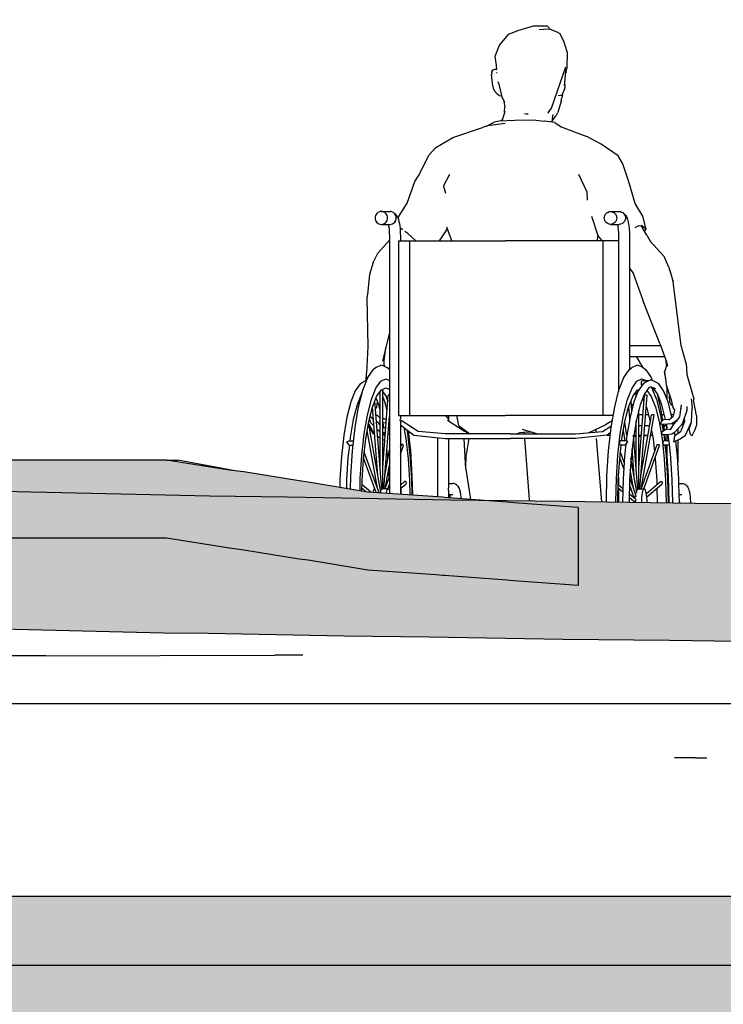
# Model space of a CAD drawing. Header units: millimetres. Extents: x -30070 to 7789, y 456 to 21551.
# Tile 6 of 18: x -10333 to -8802, y 3995 to 6139. Entities that reach past the tile are written whole.
import ezdxf

# ---------------------------------------------------------------- set-up
doc = ezdxf.new("R2010")
doc.units = ezdxf.units.MM
doc.header["$LTSCALE"] = 0.5
doc.header["$MEASUREMENT"] = 0
doc.linetypes.add('PLINE', pattern=[0])
for name, color, linetype in [('00_KUN SYNLIG I 3D', 7, 'Continuous'), ('00_KUN SYNLIG I 3D (Skravur)', 7, 'Continuous'), ('25- Dekke eksisterende salen', 7, 'Continuous'), ('25- Dekke eksisterende salen (Skravur)', 7, 'Continuous'), ('27-- Fast inventar(Nye konstruksjoner)', 7, 'Continuous'), ('832- Tekst bygning', 7, 'Continuous')]:
    doc.layers.add(name, color=color, linetype=linetype)

msp = doc.modelspace()

# ---------------------------------------------------------------- hatches: boundary and pattern name
at = {"layer": '00_KUN SYNLIG I 3D (Skravur)', "linetype": 'Continuous'}
for points in [[(-10666.3, 5180), (-10666.3, 5119.9), (-10424.9, 5112.9), (-10338.8, 5111.5), (-10308.4, 5111), (-10274.3, 5110.5), (-9920.5, 5102), (-9751.6, 5100.1), (-9396.1, 5093.2), (-9323.6, 5092.5), (-9409.1, 5098.7), (-9412.5, 5099), (-9576, 5110.6), (-9705.5, 5132.2), (-9725.2, 5134.6), (-9845.3, 5154.2), (-9877, 5158), (-10014.2, 5180)], [(-11532.7, 5145.7), (-11532.7, 4846.1), (-11488.5, 4844.7), (-10875.5, 4825.3), (-10511.6, 4814.8), (-10343, 4811.8), (-10020.5, 4804.2), (-9923.2, 4803.2), (-9627.2, 4797.3), (-9442.2, 4795.6), (-9151.4, 4790.2), (-8919.2, 4788.3), (-8576.6, 4782.9), (-8292, 4780.9), (-7934.4, 4778.4), (-7011.9, 4775.6), (-6719.2, 4774.6), (-5679.3, 4771.5), (-5455.5, 4771.3), (-4840.3, 4774.8), (-4453, 4775.5), (-3916.7, 4778.3), (-3428.6, 4780.5), (-3005.5, 4782.7), (-2216.9, 4788.8), (-1895.2, 4790.6), (-1664.7, 4794), (-890.6, 4801.5), (-874.3, 4801.7), (-805.8, 4802.5), (55.8, 4813.5), (699.5, 4824), (1274.1, 4833.1), (1460.4, 4836.6), (1904.7, 4843.5), (1845, 4949.8), (1898.5, 5109), (1737.1, 5109.4), (1693.9, 5109.4), (1710.3, 5122.9), (1730.3, 5135), (1734.5, 5141.5), (1567.3, 5138.7), (1490.1, 5137.3), (1274.9, 5133.8), (156.8, 5114.9), (-621.1, 5104.8), (-738.4, 5103.4), (-785.5, 5102.7), (-1691.4, 5092.7), (-1846.6, 5091.7), (-2572.6, 5086.1), (-2931.7, 5083.6), (-3400.1, 5081.1), (-3856.7, 5077.9), (-4464.9, 5073.6), (-4857.7, 5072.3), (-5486.1, 5073.6), (-5778.3, 5073.5), (-6360.1, 5074.6), (-6682.5, 5075.6), (-7264.2, 5076.8), (-7267, 5076.8), (-7757.3, 5079.7), (-8292, 5080.9), (-8529.4, 5084.4), (-8864.1, 5086.3), (-9151.4, 5090.8), (-9396.1, 5093.2), (-9751.6, 5100.1), (-9920.5, 5102), (-10274.3, 5110.5), (-10308.4, 5111), (-10338.8, 5111.5), (-10424.9, 5112.9), (-10868.5, 5125.8), (-11044.2, 5129.5), (-11460.2, 5142.8)]]:
    msp.add_hatch(color=256, dxfattribs=at).paths.add_polyline_path(points)
at = {"layer": '25- Dekke eksisterende salen (Skravur)', "linetype": 'Continuous'}
msp.add_hatch(color=256, dxfattribs=at).paths.add_polyline_path([(-12001.1, 4080), (-5945.8, 4080), (7643.4, 4080), (7643.4, 4230), (-12001.1, 4230)])
at = {"layer": '832- Tekst bygning', "linetype": 'Continuous'}
msp.add_hatch(color=256, dxfattribs=at).paths.add_polyline_path([(-26045.5, 7842.8), (-30069.9, 7842.8), (-30069.9, 456), (7788.8, 456), (7788.8, 5481.8), (7383.6, 5481.8), (7380.3, 4230), (-11529.2, 4230), (-11534.6, 4870), (-26045.5, 4870)])

# ---------------------------------------------------------------- linework, layer by layer
at = {"layer": '00_KUN SYNLIG I 3D', "linetype": 'PLINE'}
for p, q in [((-10014.2, 5180), (-10008.4, 5180)), ((-10008.4, 5180), (-9988.9, 5180)), ((-9860.8, 5156.1), (-9988.9, 5180)), ((-9118, 5076.8), (-9118, 4906.8)), ((-10276.6, 4754), (-10938.6, 4752)), ((-10276.6, 4754), (-9778, 4755.5)), ((-9717, 4755.7), (-9778, 4755.5)), ((-10632.2, 4650), (-10239.1, 4650)), ((-10239.1, 4650), (-9754.9, 4650)), ((-9754.9, 4650), (-8877.6, 4650)), ((-8877.6, 4650), (-7509, 4650)), ((-8862.8, 4531.7), (-8908.5, 4531.6)), ((-8862.8, 4531.7), (-8838.4, 4531.7))]:
    msp.add_line(p, q, dxfattribs=at)
at = {"layer": '00_KUN SYNLIG I 3D', "linetype": 'PLINE', "flags": 128}
for points in [[(-9118, 5076.8), (-9258.4, 5087.3), (-9273.2, 5088.8), (-9409.1, 5098.7), (-9412.5, 5099), (-9576, 5110.6), (-9705.5, 5132.2), (-9725.2, 5134.6), (-9845.3, 5154.2), (-9877, 5158), (-10014.2, 5180), (-10666.3, 5180)], [(-11601.1, 5148.5), (-11460.2, 5142.8), (-11044.2, 5129.5), (-10868.5, 5125.8), (-10424.9, 5112.9), (-10338.8, 5111.5), (-10308.4, 5111), (-10274.3, 5110.5), (-9920.5, 5102), (-9751.6, 5100.1), (-9396.1, 5093.2), (-9151.4, 5090.8), (-8864.1, 5086.3), (-8529.4, 5084.4), (-8292, 5080.9), (-7757.3, 5079.7), (-7267, 5076.8), (-7264.2, 5076.8), (-6682.5, 5075.6), (-6360.1, 5074.6), (-5778.3, 5073.5), (-5486.1, 5073.6), (-4857.7, 5072.3), (-4464.9, 5073.6), (-3856.7, 5077.9), (-3400.1, 5081.1), (-2931.7, 5083.6), (-2572.6, 5086.1), (-1846.6, 5091.7), (-1691.4, 5092.7), (-785.5, 5102.7), (-738.4, 5103.4), (-621.1, 5104.8), (156.8, 5114.9), (1274.9, 5133.8), (1490.1, 5137.3), (1567.3, 5138.7), (1741.2, 5141.6)], [(-9118, 4906.8), (-9258.4, 4917.3), (-9273.2, 4918.8), (-9409.1, 4928.7), (-9412.5, 4929), (-9427.7, 4930.1), (-9576, 4940.6), (-9705.5, 4962.2), (-9725.2, 4964.6), (-9845.3, 4984.2), (-9877, 4988), (-10014.2, 5010), (-10666.3, 5010)], [(-11601.1, 4848.5), (-11586.2, 4847.9), (-11488.5, 4844.7), (-10875.5, 4825.3), (-10511.6, 4814.8), (-10343, 4811.8), (-10020.5, 4804.2), (-9923.2, 4803.2), (-9627.2, 4797.3), (-9442.2, 4795.6), (-9151.4, 4790.2), (-8919.2, 4788.3), (-8576.6, 4782.9), (-8292, 4780.9), (-7934.4, 4778.4), (-7011.9, 4775.6), (-6719.2, 4774.6), (-5679.3, 4771.5), (-5455.5, 4771.3), (-4840.3, 4774.8), (-4453, 4775.5), (-3916.7, 4778.3), (-3428.6, 4780.5), (-3005.5, 4782.7), (-2216.9, 4788.8), (-1895.2, 4790.6), (-1664.7, 4794), (-890.6, 4801.5), (-874.3, 4801.7), (-805.8, 4802.5), (55.8, 4813.5), (699.5, 4824), (1274.1, 4833.1), (1460.4, 4836.6), (1904.7, 4843.5)]]:
    msp.add_lwpolyline(points, dxfattribs=at)
at = {"layer": '25- Dekke eksisterende salen', "linetype": 'PLINE', "flags": 128}
for points in [[(7216.7, 4230), (7126.4, 4230), (4641.7, 4230), (4206.6, 4230), (3435.4, 4230), (2246, 4230), (936.4, 4230), (495.8, 4230), (-884.1, 4230), (-1605.2, 4230), (-2348.4, 4230), (-2568.3, 4230), (-2780.3, 4230), (-3959.6, 4230), (-5160.4, 4230), (-5441.6, 4230), (-5842.1, 4230), (-7323.7, 4230), (-8782.1, 4230), (-9356.9, 4230), (-10505.2, 4230), (-11532.7, 4230)], [(7643.4, 4080), (7284.4, 4080), (6969.8, 4080), (6296.2, 4080), (1297, 4080), (496.2, 4080), (-337.3, 4080), (-1428.4, 4080), (-2126.4, 4080), (-2808.9, 4080), (-3661.9, 4080), (-4527.3, 4080), (-5532.8, 4080), (-6914.1, 4080), (-7741.7, 4080), (-8559.8, 4080), (-10582.2, 4080), (-11306.4, 4080), (-12001.1, 4080)]]:
    msp.add_lwpolyline(points, dxfattribs=at)
at = {"layer": '27-- Fast inventar(Nye konstruksjoner)', "linetype": 'PLINE'}
for p, q in [((-9268.9, 6107.1), (-9249.3, 6115.4)), ((-9249.3, 6115.4), (-9215.5, 6125.8)), ((-9215.5, 6125.8), (-9185.8, 6125.3)), ((-9202.8, 6117.4), (-9193.9, 6118)), ((-9193.9, 6118), (-9180.8, 6118.9)), ((-9185.8, 6125.3), (-9178.3, 6117.9)), ((-9180.8, 6118.9), (-9163, 6111.6)), ((-9163, 6111.6), (-9158.2, 6108.7)), ((-9289.1, 6083.2), (-9268.9, 6107.1)), ((-9149.3, 6091.9), (-9158.2, 6108.7)), ((-9141.9, 6069.3), (-9149.3, 6091.9)), ((-9298.8, 6059.8), (-9289.1, 6083.2)), ((-9141.9, 6069.3), (-9142.7, 6032.9)), ((-9296.1, 6038.9), (-9298.8, 6059.8)), ((-9305.9, 6023.5), (-9305.7, 6025.6)), ((-9305.7, 6025.6), (-9303.1, 6029.9)), ((-9303.1, 6029.9), (-9299.8, 6031)), ((-9299.8, 6031), (-9296.2, 6031)), ((-9296.2, 6031), (-9295, 6030.3)), ((-9295.1, 6030.4), (-9296.1, 6038.9)), ((-9175.9, 5946.3), (-9145, 6036.5)), ((-9146.8, 6031), (-9146.3, 6029.4)), ((-9145.4, 6027.8), (-9146.3, 6029.4)), ((-9145.4, 6027.8), (-9145.4, 6027.8)), ((-9145.4, 6027.8), (-9145.2, 6025.3)), ((-9144.3, 6025.5), (-9145.4, 6021.6)), ((-9145.4, 6022.3), (-9145.2, 6025.3)), ((-9144.3, 6025.5), (-9142.7, 6032.9)), ((-9305.9, 6023.5), (-9306.4, 6019.7)), ((-9304, 5994.4), (-9306.4, 6019.7)), ((-9294.1, 6023.4), (-9295.7, 6023.6)), ((-9291.8, 6001.8), (-9292, 6003.3)), ((-9147.7, 5996), (-9145.7, 6017)), ((-9145.7, 6017), (-9145.4, 6022.3)), ((-9304, 5994.4), (-9303, 5989.5)), ((-9303, 5989.5), (-9300.6, 5985)), ((-9300.6, 5985), (-9295, 5978.5)), ((-9291.8, 6001.8), (-9283.9, 5970.9)), ((-9147.7, 5987.7), (-9152.9, 5976.3)), ((-9147.7, 5987.7), (-9147.3, 5989.8)), ((-9147.3, 5996.8), (-9147.3, 6000)), ((-9147.3, 5996.8), (-9147, 5991)), ((-9147.3, 5989.8), (-9147, 5991)), ((-9295, 5978.5), (-9289.8, 5973.6)), ((-9289.8, 5973.6), (-9284.4, 5972.9)), ((-9283.9, 5970.9), (-9283.4, 5969.1)), ((-9283.4, 5969.1), (-9282, 5966.5)), ((-9282, 5966.5), (-9278.6, 5960)), ((-9280.8, 5964.1), (-9277.9, 5949)), ((-9155.4, 5961.2), (-9162.1, 5936.8)), ((-9161.8, 5973.8), (-9155.3, 5974.3)), ((-9155.4, 5961.2), (-9153.6, 5968.6)), ((-9155.3, 5974.3), (-9152.9, 5976.3)), ((-9152.3, 5974.4), (-9153.6, 5968.6)), ((-9152.3, 5974.4), (-9152.3, 5977.5)), ((-9277.8, 5938.9), (-9279.2, 5934.3)), ((-9278.1, 5938), (-9277.9, 5949)), ((-9183.6, 5936.1), (-9175.9, 5946.3)), ((-9290.2, 5917.8), (-9300.8, 5915.9)), ((-9256.3, 5919.4), (-9290.2, 5917.8)), ((-9285, 5918.1), (-9283.1, 5921.6)), ((-9284.2, 5918.2), (-9284.4, 5918.1)), ((-9279.2, 5934.3), (-9284.2, 5918.2)), ((-9278.2, 5937.4), (-9278.1, 5938)), ((-9210, 5920.2), (-9256.3, 5919.4)), ((-9235, 5935), (-9231, 5934.1)), ((-9231, 5934.1), (-9227.1, 5934.3)), ((-9210, 5920.2), (-9192.2, 5918)), ((-9168.7, 5915.4), (-9192.2, 5918)), ((-9184.3, 5936.1), (-9183.6, 5936.1)), ((-9173.7, 5926.3), (-9175.3, 5916.6)), ((-9175.3, 5916.2), (-9175.2, 5918)), ((-9168.4, 5927.9), (-9174.9, 5919.1)), ((-9173.7, 5926.3), (-9172.2, 5932.4)), ((-9165.4, 5930.9), (-9169.6, 5926.6)), ((-9165.4, 5930.9), (-9162.1, 5936.8)), ((-9390.9, 5882.6), (-9326.2, 5904.2)), ((-9315.4, 5907.8), (-9326.2, 5904.2)), ((-9318.9, 5906.6), (-9300.8, 5915.9)), ((-9277, 5912.6), (-9315.4, 5907.8)), ((-9168.7, 5915.4), (-9154.8, 5905.7)), ((-9154.8, 5905.7), (-9099.3, 5884.6)), ((-9427.6, 5860.9), (-9390.9, 5882.6)), ((-9068.2, 5867.9), (-9099.3, 5884.6)), ((-9442, 5844.4), (-9427.6, 5860.9)), ((-9030.8, 5842.6), (-9068.2, 5867.9)), ((-9465.4, 5799), (-9442, 5844.4)), ((-9020.6, 5825.3), (-9030.8, 5842.6)), ((-9008.2, 5785.6), (-9020.6, 5825.3)), ((-9473.6, 5786.6), (-9465.4, 5799)), ((-9411.2, 5776.5), (-9397.2, 5802.7)), ((-9098.6, 5763.5), (-9117, 5801.9)), ((-9490.5, 5739.3), (-9473.6, 5786.6)), ((-9411.2, 5776.5), (-9406.7, 5761.1)), ((-8994.1, 5738.4), (-9008.2, 5785.6)), ((-9098.1, 5745.7), (-9098.6, 5763.5)), ((-9507.7, 5712.2), (-9490.5, 5739.3)), ((-8977.6, 5711.2), (-8994.1, 5738.4)), ((-9559.9, 5710), (-9560.1, 5707.3)), ((-9560.1, 5707.3), (-9559.9, 5704.5)), ((-9559.1, 5712.6), (-9559.9, 5710)), ((-9559.9, 5704.5), (-9559.1, 5701.9)), ((-9557.8, 5715.1), (-9559.1, 5712.6)), ((-9556.1, 5717.2), (-9557.8, 5715.1)), ((-9554, 5718.9), (-9556.1, 5717.2)), ((-9551.7, 5720.2), (-9554, 5718.9)), ((-9549.1, 5721), (-9551.7, 5720.2)), ((-9546.4, 5721.3), (-9549.1, 5721)), ((-9543.8, 5721), (-9546.4, 5721.3)), ((-9546.4, 5721.3), (-9527.5, 5721.3)), ((-9541.2, 5720.2), (-9543.8, 5721)), ((-9538.8, 5718.9), (-9541.2, 5720.2)), ((-9536.7, 5717.2), (-9538.8, 5718.9)), ((-9535, 5715.1), (-9536.7, 5717.2)), ((-9533.8, 5712.6), (-9535, 5715.1)), ((-9533, 5710), (-9533.8, 5712.6)), ((-9533.8, 5701.9), (-9533, 5704.5)), ((-9532.7, 5707.3), (-9533, 5710)), ((-9533, 5704.5), (-9532.7, 5707.3)), ((-9524.9, 5721), (-9527.5, 5721.3)), ((-9522.3, 5720.2), (-9524.9, 5721)), ((-9519.9, 5718.9), (-9522.3, 5720.2)), ((-9517.8, 5717.2), (-9519.9, 5718.9)), ((-9516.1, 5715.1), (-9517.8, 5717.2)), ((-9516.9, 5716.3), (-9517.4, 5716.7)), ((-9515.1, 5714.9), (-9516.9, 5716.3)), ((-9514.9, 5712.6), (-9516.1, 5715.1)), ((-9513.8, 5713.1), (-9515.1, 5714.9)), ((-9514.1, 5710), (-9514.9, 5712.6)), ((-9514.9, 5701.9), (-9514.1, 5704.5)), ((-9513.8, 5707.3), (-9514.1, 5710)), ((-9514.1, 5704.5), (-9513.8, 5707.3)), ((-9513.8, 5713.1), (-9511.9, 5710.4)), ((-9511, 5708.5), (-9511.9, 5710.4)), ((-9511, 5708.5), (-9509.4, 5704.4)), ((-9509.9, 5705.8), (-9507.4, 5712.2)), ((-9509.4, 5704.4), (-9508, 5698.8)), ((-9507.8, 5711.3), (-9507.7, 5712.2)), ((-9089.4, 5711), (-9075.4, 5669)), ((-9061.5, 5707.3), (-9061.2, 5710)), ((-9061.2, 5704.5), (-9061.5, 5707.3)), ((-9061.2, 5710), (-9060.4, 5712.6)), ((-9060.4, 5701.9), (-9061.2, 5704.5)), ((-9060.4, 5712.6), (-9059.2, 5715.1)), ((-9059.2, 5715.1), (-9057.5, 5717.2)), ((-9057.5, 5717.2), (-9055.4, 5718.9)), ((-9055.4, 5718.9), (-9053, 5720.2)), ((-9053, 5720.2), (-9050.5, 5721)), ((-9050.5, 5721), (-9047.8, 5721.3)), ((-9047.8, 5721.3), (-9045.1, 5721)), ((-9047.8, 5721.3), (-9028.9, 5721.3)), ((-9045.1, 5721), (-9042.6, 5720.2)), ((-9042.6, 5720.2), (-9040.2, 5718.9)), ((-9040.2, 5718.9), (-9038.1, 5717.2)), ((-9038.1, 5717.2), (-9036.4, 5715.1)), ((-9036.4, 5715.1), (-9035.2, 5712.6)), ((-9035.2, 5712.6), (-9034.4, 5710)), ((-9034.4, 5704.5), (-9035.2, 5701.9)), ((-9034.4, 5710), (-9034.1, 5707.3)), ((-9034.1, 5707.3), (-9034.4, 5704.5)), ((-9028.9, 5721.3), (-9026.2, 5721)), ((-9026.2, 5721), (-9023.7, 5720.2)), ((-9023.7, 5720.2), (-9021.3, 5718.9)), ((-9021.3, 5718.9), (-9019.2, 5717.2)), ((-9019.2, 5717.2), (-9017.5, 5715.1)), ((-9018.8, 5716.7), (-9018.2, 5716.3)), ((-9018.2, 5716.3), (-9016.5, 5714.9)), ((-9017.5, 5715.1), (-9016.3, 5712.6)), ((-9016.5, 5714.9), (-9015.1, 5713.1)), ((-9016.3, 5712.6), (-9015.5, 5710)), ((-9015.5, 5704.5), (-9016.3, 5701.9)), ((-9015.5, 5710), (-9015.2, 5707.3)), ((-9015.2, 5707.3), (-9015.5, 5704.5)), ((-9015.1, 5713.1), (-9013.3, 5710.4)), ((-9013.3, 5710.4), (-9012.4, 5708.5)), ((-9012.4, 5708.5), (-9010.8, 5704.4)), ((-9010.8, 5704.4), (-9009.3, 5698.8)), ((-8970.5, 5683.1), (-8977.6, 5711.2)), ((-9559.1, 5701.9), (-9557.8, 5699.5)), ((-9557.8, 5699.5), (-9556.1, 5697.4)), ((-9556.1, 5697.4), (-9554, 5695.6)), ((-9554, 5695.6), (-9551.7, 5694.3)), ((-9551.7, 5694.3), (-9549.1, 5693.5)), ((-9549.1, 5693.5), (-9546.4, 5693.3)), ((-9546.4, 5693.3), (-9543.8, 5693.5)), ((-9546.4, 5693.3), (-9527.5, 5693.3)), ((-9543.8, 5693.5), (-9541.2, 5694.3)), ((-9541.2, 5694.3), (-9538.8, 5695.6)), ((-9538.8, 5695.6), (-9536.7, 5697.4)), ((-9536.7, 5697.4), (-9535, 5699.5)), ((-9535, 5699.5), (-9533.8, 5701.9)), ((-9531.3, 5693.3), (-9531, 5692.3)), ((-9531.2, 5693), (-9530.4, 5688.2)), ((-9530.4, 5688.2), (-9529.6, 5681.7)), ((-9529.6, 5681.7), (-9529.2, 5674.6)), ((-9527.5, 5693.3), (-9524.9, 5693.5)), ((-9524.9, 5693.5), (-9522.3, 5694.3)), ((-9522.3, 5694.3), (-9519.9, 5695.6)), ((-9519.9, 5695.6), (-9517.8, 5697.4)), ((-9517.8, 5697.4), (-9516.1, 5699.5)), ((-9516.1, 5699.5), (-9514.9, 5701.9)), ((-9507.6, 5697.2), (-9508, 5698.8)), ((-9507.6, 5697.2), (-9506.5, 5690.8)), ((-9506.5, 5690.8), (-9505.7, 5683.5)), ((-9499.8, 5681.5), (-9506, 5685.9)), ((-9505.7, 5683.5), (-9505.2, 5675.5)), ((-9420.1, 5657.3), (-9402.8, 5683.5)), ((-9393.1, 5657.3), (-9404.2, 5687.3)), ((-9059.2, 5699.5), (-9060.4, 5701.9)), ((-9057.5, 5697.4), (-9059.2, 5699.5)), ((-9055.4, 5695.6), (-9057.5, 5697.4)), ((-9053, 5694.3), (-9055.4, 5695.6)), ((-9050.5, 5693.5), (-9053, 5694.3)), ((-9047.8, 5693.3), (-9050.5, 5693.5)), ((-9045.1, 5693.5), (-9047.8, 5693.3)), ((-9047.8, 5693.3), (-9028.9, 5693.3)), ((-9042.6, 5694.3), (-9045.1, 5693.5)), ((-9040.2, 5695.6), (-9042.6, 5694.3)), ((-9038.1, 5697.4), (-9040.2, 5695.6)), ((-9036.4, 5699.5), (-9038.1, 5697.4)), ((-9035.2, 5701.9), (-9036.4, 5699.5)), ((-9032.6, 5693.3), (-9032.4, 5692.3)), ((-9032.6, 5693), (-9031.7, 5688.2)), ((-9031.7, 5688.2), (-9031, 5681.7)), ((-9031, 5681.7), (-9030.6, 5674.6)), ((-9026.2, 5693.5), (-9028.9, 5693.3)), ((-9023.7, 5694.3), (-9026.2, 5693.5)), ((-9021.3, 5695.6), (-9023.7, 5694.3)), ((-9019.2, 5697.4), (-9021.3, 5695.6)), ((-9017.5, 5699.5), (-9019.2, 5697.4)), ((-9016.3, 5701.9), (-9017.5, 5699.5)), ((-9009.3, 5698.8), (-9009, 5697.2)), ((-9009, 5697.2), (-9007.9, 5690.8)), ((-9007.9, 5690.8), (-9007.1, 5683.5)), ((-9007.1, 5683.5), (-9006.6, 5675.5)), ((-8986.9, 5689.9), (-8995.1, 5685.8)), ((-8986.9, 5689.9), (-8980.2, 5690.8)), ((-8968.4, 5669.9), (-8981.1, 5690.7)), ((-8970.5, 5683.1), (-8980.2, 5690.8)), ((-8973.5, 5678.3), (-8970.5, 5683.1)), ((-9529.2, 5674.6), (-9529, 5667.2)), ((-9529, 5667.2), (-9529, 5107.3)), ((-9505.2, 5675.5), (-9505, 5667.4)), ((-9505, 5667.4), (-9505, 5657.3)), ((-9489, 5673.6), (-9495.2, 5678.1)), ((-9471.5, 5657.3), (-9489, 5673.6)), ((-9075.2, 5668.8), (-9077.5, 5657.3)), ((-9065.3, 5657.3), (-9075.4, 5669)), ((-9030.6, 5674.6), (-9030.4, 5667.2)), ((-9030.4, 5667.2), (-9030.4, 5657.3)), ((-9006.6, 5675.5), (-9006.4, 5667.4)), ((-9006.4, 5667.4), (-9006.4, 5419.6)), ((-8968.4, 5669.9), (-8959.8, 5654.9)), ((-9554.3, 5630.8), (-9529, 5659)), ((-9509.3, 5657.3), (-9484.8, 5657.3)), ((-9509.3, 5657.3), (-9509.3, 5277.3)), ((-9484.8, 5657.3), (-9417.9, 5657.3)), ((-9484.8, 5657.3), (-9484.8, 5277.3)), ((-9417.9, 5657.3), (-9276.1, 5657.3)), ((-9134.3, 5657.3), (-9276.1, 5657.3)), ((-9064.4, 5657.3), (-9134.3, 5657.3)), ((-9030.3, 5657.3), (-9064.4, 5657.3)), ((-9064.4, 5657.3), (-9064.4, 5277.3)), ((-9029.6, 5657.3), (-9030.3, 5657.3)), ((-9030.3, 5657.3), (-9030.3, 5329)), ((-8930.7, 5623.3), (-8961.4, 5656.5)), ((-9564.2, 5610.5), (-9554.3, 5630.8)), ((-8921.1, 5600.4), (-8930.7, 5623.3)), ((-9564.2, 5610.5), (-9572, 5584.4)), ((-9006.4, 5598.1), (-8998.7, 5587.4)), ((-8921.1, 5600.4), (-8911.5, 5568.3)), ((-8915.8, 5585.8), (-8919.5, 5595.2)), ((-9572, 5584.4), (-9576.8, 5541)), ((-8998.7, 5587.4), (-8976.6, 5526.1)), ((-8911.5, 5568.3), (-8915.8, 5585.8)), ((-8893.8, 5429.9), (-8911.5, 5568.3)), ((-9576.8, 5541), (-9577.7, 5533.2)), ((-9577.7, 5533.2), (-9576, 5427.5)), ((-8940.2, 5433.6), (-8976.6, 5526.1)), ((-9529, 5457.7), (-9543.9, 5395.5)), ((-9576, 5427.5), (-9578.9, 5369.3)), ((-9540.1, 5396.2), (-9536.7, 5425.4)), ((-9006.4, 5429.3), (-8966.8, 5429.3)), ((-8966.8, 5429.3), (-8938.6, 5429.3)), ((-8940.2, 5433.6), (-8925.7, 5394.2)), ((-8883.4, 5390.1), (-8893.8, 5429.9)), ((-9006.4, 5419.6), (-9006.7, 5417.3)), ((-9006.7, 5417.3), (-9006.4, 5414.9)), ((-9006.4, 5414.9), (-9006.4, 5377.1)), ((-9006.4, 5405.3), (-8966.8, 5405.3)), ((-8991.9, 5405.3), (-8978.5, 5382.3)), ((-8966.8, 5405.3), (-8929.8, 5405.3)), ((-8928.8, 5402.5), (-8928, 5399.4)), ((-9558.6, 5381.5), (-9564.3, 5376.6)), ((-9558.6, 5381.5), (-9546.4, 5387.3)), ((-9546.4, 5387.3), (-9534.1, 5381.5)), ((-9540.1, 5384.4), (-9540.1, 5396.2)), ((-9540.1, 5386.9), (-9538.9, 5383.8)), ((-9529, 5377.1), (-9534.1, 5381.5)), ((-9007, 5376.6), (-9001.4, 5381.5)), ((-9001.4, 5381.5), (-8989.1, 5387.3)), ((-8989.1, 5387.3), (-8976.8, 5381.5)), ((-8976.8, 5381.5), (-8971.1, 5376.6)), ((-8924.8, 5390.6), (-8930.4, 5372.1)), ((-8928.2, 5400), (-8927.1, 5393.7)), ((-8927.1, 5393.7), (-8926.2, 5385.9)), ((-8923, 5383.7), (-8925.7, 5394.2)), ((-8883.4, 5390.1), (-8881.8, 5366.7)), ((-9586.6, 5332.6), (-9575.9, 5359.8)), ((-9579.5, 5353), (-9578.9, 5369.3)), ((-9578.9, 5353.3), (-9578.9, 5369.3)), ((-9575.9, 5359.8), (-9564.3, 5376.6)), ((-9029.4, 5332.6), (-9018.6, 5359.8)), ((-9018.6, 5359.8), (-9007, 5376.6)), ((-8971.1, 5376.6), (-8959.5, 5359.8)), ((-8959.5, 5359.8), (-8957, 5353.5)), ((-8928.9, 5363.6), (-8930.4, 5372.1)), ((-8930.4, 5372.1), (-8928, 5355.1)), ((-8928.9, 5363.6), (-8926.7, 5343.6)), ((-8881.8, 5366.7), (-8866.4, 5313.3)), ((-9592.8, 5346), (-9603.2, 5331)), ((-9592.8, 5346), (-9586.6, 5349.7)), ((-9578.4, 5353.5), (-9586.6, 5349.7)), ((-9558.3, 5336.7), (-9547.6, 5352.1)), ((-9547.6, 5352.1), (-9536.6, 5357.3)), ((-9536.6, 5357.3), (-9529, 5353.7)), ((-9001, 5336.7), (-8990.4, 5352.1)), ((-8990.4, 5352.1), (-8979.3, 5357.3)), ((-8976.9, 5346), (-8987.3, 5331)), ((-8980.2, 5349.8), (-8979.3, 5352.3)), ((-8980.2, 5344.8), (-8980.2, 5349.8)), ((-8979.3, 5342.4), (-8980.2, 5344.8)), ((-8979.3, 5357.3), (-8968.6, 5352.3)), ((-8965.1, 5352.3), (-8979.3, 5352.3)), ((-8970.7, 5349.7), (-8976.9, 5346)), ((-8963.9, 5338.6), (-8974, 5324)), ((-8959.7, 5354.8), (-8970.7, 5349.7)), ((-8959.7, 5339.7), (-8964.7, 5337.4)), ((-8948.8, 5349.7), (-8959.7, 5354.8)), ((-8949.4, 5334.9), (-8959.7, 5339.7)), ((-8959.6, 5339.7), (-8957.6, 5336.7)), ((-8942.6, 5346), (-8948.8, 5349.7)), ((-8932.2, 5331), (-8942.6, 5346)), ((-8926.7, 5343.6), (-8915.5, 5311.5)), ((-8926.1, 5341.7), (-8925.9, 5340.3)), ((-8925.9, 5340.3), (-8915.5, 5311.5)), ((-8925.4, 5339), (-8925.4, 5313.7)), ((-9603.2, 5331), (-9612.8, 5306.6)), ((-9589.9, 5324), (-9599.2, 5300.3)), ((-9596, 5295.9), (-9586.6, 5332.6)), ((-9588.2, 5326.5), (-9589.9, 5324)), ((-9568.1, 5311.8), (-9558.3, 5336.7)), ((-9565.7, 5295.1), (-9556.7, 5318.2)), ((-9556.7, 5318.2), (-9546.8, 5332.5)), ((-9549.3, 5164), (-9549.3, 5328.9)), ((-9546.8, 5332.5), (-9536.6, 5337.3)), ((-9543.4, 5117.3), (-9543.4, 5334.1)), ((-9543.4, 5328.9), (-9536, 5318.2)), ((-9543.4, 5326.4), (-9542, 5326.9)), ((-9543.4, 5164), (-9531.4, 5321.4)), ((-9543.2, 5318.4), (-9543.4, 5319)), ((-9538.6, 5306.6), (-9543.2, 5318.4)), ((-9536.6, 5337.3), (-9529, 5333.7)), ((-9536, 5318.2), (-9532.3, 5308.9)), ((-9535.7, 5317.5), (-9535.4, 5315.7)), ((-9530.4, 5322.2), (-9531.4, 5321.4)), ((-9529, 5322.2), (-9530.4, 5322.2)), ((-9038.7, 5295.9), (-9029.4, 5332.6)), ((-9010.8, 5311.8), (-9001, 5336.7)), ((-9008.5, 5295.1), (-8999.4, 5318.2)), ((-8999.4, 5318.2), (-8989.5, 5332.5)), ((-8987.3, 5331), (-8996.9, 5306.6)), ((-8992, 5319), (-8992, 5328.9)), ((-8989.5, 5332.5), (-8984.7, 5334.8)), ((-8986.1, 5332.6), (-8986.1, 5334.1)), ((-8986.1, 5164), (-8974.1, 5321.4)), ((-8983.8, 5117.3), (-8968.2, 5321.4)), ((-8974, 5324), (-8983.3, 5300.3)), ((-8974.1, 5321.4), (-8973.2, 5322.2)), ((-8973.2, 5322.2), (-8970.2, 5322.2)), ((-8970.2, 5322.2), (-8968.2, 5321.4)), ((-8968.6, 5331.8), (-8959.2, 5318.2)), ((-8959.2, 5318.2), (-8950.1, 5295.1)), ((-8957.6, 5336.7), (-8947.8, 5311.8)), ((-8945.5, 5324), (-8954.8, 5337.4)), ((-8947.2, 5326.5), (-8939.4, 5295.9)), ((-8936.2, 5300.3), (-8945.5, 5324)), ((-8922.6, 5306.6), (-8932.2, 5331)), ((-8919.9, 5323.6), (-8919.3, 5319.7)), ((-8918.6, 5305.2), (-8919.3, 5319.7)), ((-9612.8, 5306.6), (-9621.2, 5273.8)), ((-9599.2, 5300.3), (-9607.4, 5268.5)), ((-9603.7, 5251.2), (-9596, 5295.9)), ((-9576.7, 5278.2), (-9568.1, 5311.8)), ((-9573.7, 5264.1), (-9565.7, 5295.1)), ((-9553.8, 5146.1), (-9565.3, 5296.4)), ((-9545.6, 5115.4), (-9560.4, 5308.9)), ((-9559, 5291.5), (-9555.9, 5295.3)), ((-9556.5, 5311.4), (-9557.9, 5315.1)), ((-9552.1, 5300.3), (-9556.5, 5311.4)), ((-9555.9, 5295.3), (-9555.1, 5308)), ((-9549.3, 5289.2), (-9552.1, 5300.3)), ((-9533.9, 5288.4), (-9538.6, 5306.6)), ((-9535.4, 5315.7), (-9532.4, 5308.2)), ((-9046.4, 5251.2), (-9038.7, 5295.9)), ((-9019.4, 5278.2), (-9010.8, 5311.8)), ((-9016.4, 5264.1), (-9008.5, 5295.1)), ((-9006, 5269.8), (-9008, 5296.4)), ((-8996.9, 5306.6), (-9005.3, 5273.8)), ((-9001.5, 5288.4), (-9003.1, 5308.9)), ((-9002.3, 5298.4), (-8997.9, 5302.5)), ((-8983.3, 5300.3), (-8991.4, 5268.5)), ((-8977.5, 5315.1), (-8975.1, 5308.9)), ((-8970.2, 5296.4), (-8969.7, 5295.1)), ((-8969.7, 5295.1), (-8961.7, 5264.1)), ((-8950.1, 5295.1), (-8942.2, 5264.1)), ((-8947.8, 5311.8), (-8939.2, 5278.2)), ((-8939.4, 5295.9), (-8934.3, 5266.1)), ((-8928, 5268.5), (-8936.2, 5300.3)), ((-8914.2, 5273.8), (-8922.6, 5306.6)), ((-8918.6, 5305.2), (-8915.6, 5300.6)), ((-8915.6, 5300.6), (-8913.1, 5298.8)), ((-8915.5, 5311.5), (-8912.3, 5294.3)), ((-8894.1, 5300.4), (-8898, 5274)), ((-8881.9, 5296.9), (-8882, 5288.2)), ((-8872.3, 5313.8), (-8870.2, 5293.4)), ((-8866.4, 5313.3), (-8867, 5311.6)), ((-8861, 5277.4), (-8867, 5311.6)), ((-9621.2, 5273.8), (-9628.1, 5233.8)), ((-9583.7, 5237.3), (-9576.7, 5278.2)), ((-9570.6, 5276.3), (-9570.1, 5274.1)), ((-9569.2, 5273), (-9570.1, 5274.1)), ((-9558.9, 5289.8), (-9558.2, 5292.5)), ((-9555.1, 5277.2), (-9558, 5277.4)), ((-9555.1, 5277.2), (-9549.3, 5271.5)), ((-9541.1, 5117.3), (-9529, 5275.6)), ((-9509.3, 5277.3), (-9484.8, 5277.3)), ((-9505, 5277.3), (-9505, 5269.6)), ((-9484.8, 5277.3), (-9417.9, 5277.3)), ((-9417.9, 5277.3), (-9276.1, 5277.3)), ((-9407.6, 5277.3), (-9405.5, 5275.8)), ((-9405.5, 5275.8), (-9403.7, 5273.9)), ((-9403.7, 5273.9), (-9402.1, 5271.9)), ((-9400, 5277.3), (-9400, 5264.5)), ((-9377.8, 5255.3), (-9382.1, 5277.3)), ((-9134.3, 5277.3), (-9276.1, 5277.3)), ((-9064.4, 5277.3), (-9134.3, 5277.3)), ((-9041.9, 5277.3), (-9064.4, 5277.3)), ((-9026.4, 5237.3), (-9019.4, 5278.2)), ((-9005.3, 5273.8), (-9012.1, 5233.8)), ((-9006.4, 5275.6), (-9006.4, 5269.6)), ((-8986.1, 5117.3), (-8986.1, 5289.2)), ((-8986.1, 5279.3), (-8977.3, 5279.3)), ((-8981.6, 5146.1), (-8958.4, 5277.9)), ((-8980.8, 5117.3), (-8952.5, 5277.9)), ((-8971.5, 5279.3), (-8966.8, 5279.3)), ((-8966.8, 5279.3), (-8965.6, 5279.3)), ((-8958.4, 5277.9), (-8957.4, 5279.5)), ((-8957.4, 5279.5), (-8954.4, 5279.5)), ((-8954.4, 5279.5), (-8952.5, 5277.9)), ((-8939.2, 5278.2), (-8936.7, 5263.6)), ((-8936.5, 5279.3), (-8930.8, 5279.3)), ((-8921.2, 5267.8), (-8911.3, 5275.5)), ((-8913.6, 5279), (-8915.6, 5279.2)), ((-8914.1, 5273.3), (-8914.2, 5273.8)), ((-8911.2, 5278.4), (-8913.6, 5279)), ((-8912.3, 5294.3), (-8908.6, 5289)), ((-8908.6, 5289), (-8911.3, 5275.5)), ((-8910.8, 5278.1), (-8911.2, 5278.4)), ((-8898, 5274), (-8902, 5268.5)), ((-8894.3, 5292.4), (-8895.4, 5291.5)), ((-8882, 5288.2), (-8891, 5260.2)), ((-8871.7, 5263.5), (-8870.2, 5293.4)), ((-8861, 5277.4), (-8860.7, 5255.3)), ((-9607.4, 5268.5), (-9614.1, 5229.6)), ((-9580.2, 5226.2), (-9573.7, 5264.1)), ((-9547.5, 5110.1), (-9574.1, 5261.6)), ((-9573.6, 5258.5), (-9562, 5237.3)), ((-9572.7, 5253.4), (-9571, 5248.3)), ((-9572.4, 5269.1), (-9570.5, 5262.8)), ((-9562, 5254.1), (-9570.5, 5262.8)), ((-9563.1, 5268.6), (-9569.2, 5273)), ((-9553.3, 5261.4), (-9556.9, 5264.1)), ((-9553.3, 5261.4), (-9549.3, 5261.1)), ((-9553, 5261.4), (-9550.1, 5257.5)), ((-9549.3, 5256.7), (-9550.6, 5258)), ((-9543.4, 5270.8), (-9541.1, 5270.7)), ((-9536, 5261.5), (-9543.4, 5260.8)), ((-9540.8, 5250.3), (-9542.7, 5260.9)), ((-9541.1, 5270.7), (-9535.5, 5267.4)), ((-9529, 5267.2), (-9529.5, 5269.8)), ((-9505.3, 5267.3), (-9505, 5269.6)), ((-9505, 5264.9), (-9505.3, 5267.3)), ((-9505, 5264.9), (-9505, 5105.6)), ((-9505, 5257.2), (-9475.8, 5234.3)), ((-9505, 5255.3), (-9502.6, 5255.3)), ((-9466, 5242.3), (-9503.3, 5266.1)), ((-9365.2, 5242.3), (-9402.5, 5266.1)), ((-9402.1, 5271.9), (-9401, 5269.6)), ((-9401, 5269.6), (-9400.3, 5267.3)), ((-9400.3, 5267.3), (-9400.9, 5265.1)), ((-9377.8, 5255.3), (-9368.5, 5247.3)), ((-9377.8, 5255.3), (-9374.4, 5252.5)), ((-9374.4, 5252.5), (-9353.7, 5237.3)), ((-9094.3, 5239.8), (-9058.9, 5257.2)), ((-9065.2, 5242.3), (-9045.9, 5254.6)), ((-9044, 5265.2), (-9058.9, 5257.2)), ((-9022.9, 5226.2), (-9016.4, 5264.1)), ((-9012.1, 5234.4), (-9016.8, 5261.6)), ((-9006.4, 5269.6), (-9006.7, 5267.3)), ((-9006.7, 5267.3), (-9006.6, 5266.3)), ((-8991.4, 5268.5), (-8998.1, 5229.6)), ((-8993.7, 5255.3), (-8992, 5255.3)), ((-8992, 5164), (-8992, 5265.2)), ((-8986.1, 5255.3), (-8979.2, 5255.3)), ((-8973.3, 5255.3), (-8966.8, 5255.3)), ((-8966.8, 5255.3), (-8962.4, 5255.3)), ((-8961.7, 5264.1), (-8961.3, 5261.6)), ((-8942.2, 5264.1), (-8935.6, 5226.2)), ((-8939, 5261.1), (-8932.9, 5267.5)), ((-8939, 5261.1), (-8939, 5259.1)), ((-8939, 5259.1), (-8927.8, 5258)), ((-8935.8, 5258.8), (-8933.2, 5243.4)), ((-8920.7, 5268.2), (-8932.9, 5267.5)), ((-8932.9, 5258.5), (-8931.7, 5251.2)), ((-8932.4, 5255.3), (-8925.8, 5255.3)), ((-8927.8, 5255.3), (-8931.8, 5252.1)), ((-8927.9, 5267.8), (-8928, 5268.5)), ((-8927.4, 5257.9), (-8927.8, 5258)), ((-8918.8, 5258.7), (-8927.4, 5257.9)), ((-8924.5, 5247.7), (-8926.2, 5258)), ((-8925.4, 5253.1), (-8925.4, 5247.9)), ((-8918.8, 5258.7), (-8914.3, 5260)), ((-8917.1, 5246.7), (-8909, 5259.3)), ((-8914.3, 5260), (-8902, 5268.5)), ((-8911.1, 5256), (-8912.1, 5261.5)), ((-8911.2, 5256.2), (-8910.9, 5256.3)), ((-8909, 5259.3), (-8903.6, 5265.6)), ((-8893.5, 5256.8), (-8906.8, 5241.7)), ((-8903.1, 5267.7), (-8904.2, 5263.1)), ((-8887.1, 5263.8), (-8895.2, 5241.3)), ((-8891, 5260.2), (-8893.5, 5256.8)), ((-8887.4, 5271.2), (-8887.1, 5263.8)), ((-8884.7, 5234.3), (-8871.7, 5263.5)), ((-8876.4, 5248.2), (-8872.9, 5258.6)), ((-8873.1, 5260.2), (-8872.9, 5258.6)), ((-8863.9, 5246.7), (-8860.7, 5255.3)), ((-9628.1, 5233.8), (-9633.2, 5188.2)), ((-9609.5, 5200.2), (-9603.7, 5251.2)), ((-9589, 5190.6), (-9583.7, 5237.3)), ((-9554.8, 5118.6), (-9577, 5244.7)), ((-9571, 5248.3), (-9564.1, 5237)), ((-9562.8, 5237.7), (-9564.1, 5237)), ((-9562.8, 5237.7), (-9562.4, 5238)), ((-9562, 5237.3), (-9560.7, 5236.4)), ((-9549.8, 5241.5), (-9555.7, 5247.6)), ((-9554.5, 5232.1), (-9549.7, 5228.7)), ((-9553, 5244.9), (-9552.9, 5244.2)), ((-9552.9, 5244.2), (-9551.8, 5243.6)), ((-9549.3, 5241.4), (-9549.8, 5241.5)), ((-9542.9, 5250.1), (-9543.4, 5250.6)), ((-9537.7, 5238.9), (-9543.4, 5240.2)), ((-9543.4, 5238.6), (-9541.8, 5237.6)), ((-9536.8, 5250.6), (-9542.9, 5250.1)), ((-9538.2, 5232.2), (-9541.8, 5237.6)), ((-9538.1, 5234.1), (-9538.9, 5239.2)), ((-9531.9, 5238.2), (-9529, 5237.9)), ((-9529, 5248.2), (-9531, 5249.6)), ((-9497.2, 5251.1), (-9492.9, 5226.2)), ((-9491, 5246.1), (-9489.4, 5237.3)), ((-9489.4, 5237.3), (-9484.2, 5190.6)), ((-9488.2, 5244), (-9483.2, 5200.2)), ((-9475.8, 5234.3), (-9407.4, 5227.3)), ((-9407.4, 5237.3), (-9466, 5242.3)), ((-9265.6, 5237.3), (-9407.4, 5237.3)), ((-9368.5, 5247.3), (-9357.1, 5237.5)), ((-9367.1, 5243.5), (-9367.2, 5246.2)), ((-9362.4, 5242), (-9365.2, 5242.3)), ((-9357.1, 5237.5), (-9356.7, 5237.3)), ((-9265.6, 5237.3), (-9123.8, 5237.3)), ((-9252.8, 5237.3), (-9246, 5239.3)), ((-9229.5, 5240.8), (-9246, 5239.3)), ((-9208.1, 5237.3), (-9239.6, 5246.4)), ((-9236, 5240.2), (-9235.9, 5237.3)), ((-9216.8, 5239.8), (-9229.5, 5240.8)), ((-9123.8, 5237.3), (-9065.2, 5242.3)), ((-9055.4, 5234.3), (-9123.8, 5227.3)), ((-9080, 5246.8), (-9080, 5241)), ((-9047.7, 5240.3), (-9055.4, 5234.3)), ((-9055.4, 5234.3), (-9048.3, 5234.3)), ((-9052.2, 5200.2), (-9046.4, 5251.2)), ((-9031.7, 5190.6), (-9026.4, 5237.3)), ((-9015.8, 5222.3), (-9019.7, 5244.7)), ((-9012.1, 5233.8), (-9013.5, 5222)), ((-8988.3, 5115.4), (-8997.4, 5234.1)), ((-8997.3, 5234.3), (-8992, 5234.3)), ((-8986.1, 5234.3), (-8980.8, 5234.3)), ((-8981, 5231.6), (-8986.1, 5231)), ((-8966.3, 5233.1), (-8975.1, 5232.2)), ((-8974.9, 5234.3), (-8966.1, 5234.3)), ((-8956.6, 5234.1), (-8960.3, 5233.7)), ((-8960.2, 5234.3), (-8956.6, 5234.3)), ((-8958.4, 5244.7), (-8955.2, 5226.2)), ((-8936.5, 5240.9), (-8927, 5248.1)), ((-8936.5, 5240.9), (-8936.3, 5236.4)), ((-8936.3, 5236.4), (-8936, 5236.3)), ((-8936, 5236.3), (-8923.6, 5235.7)), ((-8932, 5236.1), (-8930.5, 5222.3)), ((-8931.7, 5251.2), (-8931, 5245)), ((-8930, 5236), (-8928.4, 5222.3)), ((-8927, 5248.1), (-8917.1, 5246.7)), ((-8925.4, 5235.8), (-8925.4, 5222.3)), ((-8923.6, 5235.7), (-8914.3, 5237.3)), ((-8921.3, 5229.6), (-8922.4, 5235.9)), ((-8914.3, 5237.3), (-8906.8, 5241.7)), ((-8909.3, 5222), (-8907.5, 5233.2)), ((-8907.3, 5233.8), (-8908.5, 5240.7)), ((-8895.2, 5241.3), (-8907.5, 5233.2)), ((-8907.3, 5233.3), (-8907.3, 5233.8)), ((-8901.4, 5247.8), (-8901.4, 5237.2)), ((-8896, 5226.2), (-8884.7, 5234.3)), ((-8873.8, 5235.6), (-8876.4, 5248.2)), ((-8873.8, 5235.6), (-8871.2, 5234.2)), ((-8871.2, 5234.2), (-8869.8, 5233.5)), ((-8869.8, 5233.5), (-8863.9, 5246.7)), ((-9621.5, 5219.8), (-9616.7, 5222)), ((-9617.5, 5214.8), (-9621.5, 5219.8)), ((-9616, 5212.3), (-9619.1, 5185.3)), ((-9616.6, 5212.3), (-9617.5, 5214.8)), ((-9616.7, 5222), (-9616.6, 5222.3)), ((-9616.6, 5222.3), (-9607, 5222.3)), ((-9616.6, 5212.3), (-9608.1, 5212.3)), ((-9614.1, 5229.6), (-9614.9, 5222.3)), ((-9585.1, 5182.9), (-9580.2, 5226.2)), ((-9549.3, 5228.4), (-9549.7, 5228.7)), ((-9542.4, 5223.4), (-9543.4, 5224.2)), ((-9538.9, 5223.7), (-9542.4, 5223.4)), ((-9505, 5192.8), (-9498.1, 5211.7)), ((-9505, 5209), (-9504, 5211.7)), ((-9502.8, 5214), (-9504, 5211.7)), ((-9499.9, 5214), (-9502.8, 5214)), ((-9498.1, 5211.7), (-9499.9, 5214)), ((-9492.9, 5226.2), (-9488.1, 5182.9)), ((-9424, 5229), (-9424, 5099.8)), ((-9407.4, 5227.3), (-9265.6, 5227.3)), ((-9400, 5227.3), (-9400, 5119.6)), ((-9362.3, 5160.2), (-9366.1, 5227.3)), ((-9356, 5227.3), (-9362, 5192.6)), ((-9123.8, 5227.3), (-9265.6, 5227.3)), ((-9235.1, 5227.3), (-9224.7, 5094)), ((-9079.1, 5227.3), (-9067.7, 5089.5)), ((-9027.8, 5182.9), (-9024.5, 5212.3)), ((-9027.5, 5219.8), (-9026.6, 5222.3)), ((-9027.5, 5214.8), (-9027.5, 5219.8)), ((-9026.6, 5212.3), (-9027.5, 5214.8)), ((-9013.4, 5222.3), (-9026.6, 5222.3)), ((-9014.6, 5212.3), (-9026.6, 5212.3)), ((-9023.4, 5222.3), (-9022.9, 5226.2)), ((-9014.3, 5214.8), (-9017.3, 5188.2)), ((-9014.3, 5214.8), (-9010.3, 5219.8)), ((-9010.3, 5219.8), (-9013.5, 5222)), ((-8998.1, 5229.6), (-9003.1, 5185.3)), ((-8992, 5230.4), (-8997, 5229.9)), ((-8980.6, 5118.6), (-8946.7, 5211.7)), ((-8975.2, 5117.3), (-8940.9, 5211.7)), ((-8955.2, 5226.2), (-8952, 5197.4)), ((-8946.7, 5211.7), (-8945.5, 5214)), ((-8945.5, 5214), (-8942.6, 5214)), ((-8942.6, 5214), (-8940.9, 5211.7)), ((-8935.6, 5226.2), (-8930.8, 5182.9)), ((-8932.9, 5219.8), (-8932, 5222.3)), ((-8932.9, 5214.8), (-8932.9, 5219.8)), ((-8932, 5212.3), (-8932.9, 5214.8)), ((-8920.5, 5222.3), (-8932, 5222.3)), ((-8919.4, 5212.3), (-8932, 5212.3)), ((-8929.3, 5212.3), (-8926.9, 5190.6)), ((-8927.3, 5212.3), (-8926, 5200.2)), ((-8925.4, 5212.3), (-8925.4, 5191.1)), ((-8919.7, 5215.1), (-8921.3, 5229.6)), ((-8919.5, 5214.8), (-8919.7, 5215.1)), ((-8919.7, 5214.6), (-8919.5, 5214.8)), ((-8916.4, 5185.3), (-8919.7, 5214.6)), ((-8910.2, 5219.8), (-8896, 5226.2)), ((-8910.2, 5219.8), (-8909.3, 5222)), ((-8902.2, 5188.2), (-8906, 5221.7)), ((-8901.4, 5223.8), (-8901.4, 5175.4)), ((-9633.2, 5188.2), (-9636.4, 5138.7)), ((-9613, 5144.8), (-9609.5, 5200.2)), ((-9592.2, 5139.9), (-9589, 5190.6)), ((-9551.3, 5108.8), (-9583.5, 5197.4)), ((-9538.9, 5146.1), (-9529, 5202.3)), ((-9532.3, 5185.3), (-9534.5, 5204.5)), ((-9484.2, 5190.6), (-9481, 5139.9)), ((-9483.2, 5200.2), (-9479.7, 5144.8)), ((-9362.3, 5160.2), (-9362, 5192.6)), ((-9055.7, 5144.8), (-9052.2, 5200.2)), ((-9034.9, 5139.9), (-9031.7, 5190.6)), ((-9018.1, 5175.1), (-9026.2, 5197.4)), ((-9017.3, 5188.2), (-9020.4, 5138.7)), ((-8996.5, 5146.1), (-9001, 5204.5)), ((-8926.9, 5190.6), (-8925.9, 5175.4)), ((-8926, 5200.2), (-8922.4, 5144.8)), ((-8899.1, 5138.7), (-8902.2, 5188.2)), ((-9619.1, 5185.3), (-9622.1, 5137.3)), ((-9588.1, 5136), (-9585.1, 5182.9)), ((-9557.3, 5109.3), (-9584.9, 5185)), ((-9538.1, 5117.3), (-9529, 5169)), ((-9532.2, 5184), (-9532.3, 5185.3)), ((-9488.1, 5182.9), (-9485.1, 5136)), ((-9030.8, 5136), (-9027.8, 5182.9)), ((-9019, 5161.4), (-9027.6, 5185)), ((-9003.1, 5185.3), (-9006.2, 5137.3)), ((-8990.2, 5110.1), (-9003.2, 5184)), ((-8950.6, 5185), (-8950.3, 5182.9)), ((-8950.3, 5182.9), (-8947.3, 5136)), ((-8930.8, 5182.9), (-8927.8, 5136)), ((-8925.9, 5175.4), (-8923.7, 5139.9)), ((-8913.3, 5137.3), (-8916.4, 5185.3)), ((-9529.5, 5141.6), (-9530.7, 5159.6)), ((-9362.3, 5160.2), (-9352.1, 5094.5)), ((-8997.5, 5118.6), (-9004.7, 5159.6)), ((-9636.4, 5138.7), (-9636.7, 5120.7)), ((-9622.1, 5137.3), (-9622.5, 5118.4)), ((-9613.6, 5116.9), (-9613, 5144.8)), ((-9592.7, 5113.4), (-9592.2, 5139.9)), ((-9588.6, 5112.7), (-9588.1, 5136)), ((-9568.9, 5110.1), (-9588.3, 5126.3)), ((-9537.9, 5118.6), (-9529, 5143)), ((-9532.5, 5117.3), (-9529, 5126.9)), ((-9529, 5126), (-9529, 5126.8)), ((-9505, 5142.2), (-9504.6, 5136)), ((-9505, 5125.8), (-9496.3, 5133.2)), ((-9505, 5118.1), (-9493.2, 5128)), ((-9504.6, 5136), (-9504.4, 5126.3)), ((-9493.3, 5133.2), (-9496.3, 5133.2)), ((-9491.8, 5130.6), (-9493.3, 5133.2)), ((-9491.8, 5130.6), (-9493.2, 5128)), ((-9485.1, 5136), (-9484.4, 5104.1)), ((-9481, 5139.9), (-9480.2, 5103.8)), ((-9479.7, 5144.8), (-9478.9, 5103.7)), ((-9400, 5129.3), (-9390.9, 5129.3)), ((-9388.6, 5129), (-9390.9, 5129.3)), ((-9386.4, 5128.4), (-9388.6, 5129)), ((-9386.4, 5128.4), (-9384.8, 5127.6)), ((-9382.8, 5126.5), (-9384.8, 5127.6)), ((-9381.1, 5125.1), (-9382.8, 5126.5)), ((-9379.7, 5123.3), (-9381.1, 5125.1)), ((-9056.8, 5089.3), (-9055.7, 5144.8)), ((-9036, 5089), (-9034.9, 5139.9)), ((-9031.8, 5088.9), (-9030.8, 5136)), ((-9020.9, 5117.8), (-9031, 5126.3)), ((-9030.4, 5142.2), (-9030.4, 5125.8)), ((-9020.4, 5138.7), (-9021.5, 5088.8)), ((-9006.2, 5137.3), (-9007.2, 5088.5)), ((-8997.4, 5102.2), (-9006.4, 5126.8)), ((-9006.4, 5126), (-9006.4, 5114.3)), ((-8991.6, 5102.2), (-9005.9, 5141.6)), ((-8969.8, 5107.4), (-8939, 5133.2)), ((-8968.8, 5100.4), (-8935.9, 5128)), ((-8947.3, 5136), (-8947.1, 5126.3)), ((-8939, 5133.2), (-8936, 5133.2)), ((-8936, 5133.2), (-8934.5, 5130.6)), ((-8935.9, 5128), (-8934.5, 5130.6)), ((-8927.8, 5136), (-8926.8, 5087.3)), ((-8923.7, 5139.9), (-8922.6, 5087.3)), ((-8922.4, 5144.8), (-8921.2, 5087.3)), ((-8912.3, 5087.3), (-8913.3, 5137.3)), ((-8898.8, 5128), (-8899.1, 5138.7)), ((-8898.9, 5129.3), (-8892.3, 5129.3)), ((-8898, 5087.3), (-8898.8, 5128)), ((-8892.3, 5129.3), (-8890, 5129)), ((-8890, 5129), (-8887.8, 5128.4)), ((-8887.8, 5128.4), (-8886.2, 5127.6)), ((-8886.2, 5127.6), (-8884.2, 5126.5)), ((-8884.2, 5126.5), (-8882.5, 5125.1)), ((-8882.5, 5125.1), (-8881.1, 5123.3)), ((-9579.4, 5111.2), (-9588.4, 5118.7)), ((-9564.5, 5112.2), (-9565.1, 5109.8)), ((-9563.4, 5115), (-9564.5, 5112.2)), ((-9562.2, 5116.7), (-9563.4, 5115)), ((-9561, 5117.3), (-9562.2, 5116.7)), ((-9560.2, 5117.3), (-9561, 5117.3)), ((-9547.5, 5110.1), (-9549.1, 5108.7)), ((-9547.5, 5114.4), (-9548.2, 5114.4)), ((-9546.6, 5115), (-9547.5, 5114.4)), ((-9545.6, 5115.4), (-9546.6, 5115)), ((-9545.4, 5117), (-9545.7, 5117)), ((-9543.4, 5117.3), (-9545.4, 5117)), ((-9531.7, 5117.3), (-9543.4, 5117.3)), ((-9536.1, 5108.5), (-9536.3, 5107.8)), ((-9535.2, 5112.2), (-9536.1, 5108.5)), ((-9534.1, 5115), (-9535.2, 5112.2)), ((-9532.9, 5116.7), (-9534.1, 5115)), ((-9531.7, 5117.3), (-9532.9, 5116.7)), ((-9530.5, 5116.7), (-9531.7, 5117.3)), ((-9529.3, 5115), (-9530.5, 5116.7)), ((-9529, 5114.3), (-9529.3, 5115)), ((-9504.3, 5118.7), (-9504, 5105.5)), ((-9400.3, 5117.3), (-9400, 5119.6)), ((-9400, 5114.9), (-9400.3, 5117.3)), ((-9400, 5114.9), (-9400, 5098)), ((-9400, 5105.3), (-9391.1, 5105.3)), ((-9398.1, 5105.3), (-9397.7, 5102.5)), ((-9398.1, 5105.3), (-9398.1, 5105.1)), ((-9397.7, 5102.5), (-9397.2, 5097.8)), ((-9379.7, 5123.3), (-9378.3, 5121.1)), ((-9377.4, 5119.2), (-9378.3, 5121.1)), ((-9377.4, 5119.2), (-9376.1, 5116)), ((-9376.1, 5116), (-9375, 5111.6)), ((-9374.7, 5110), (-9375, 5111.6)), ((-9374.7, 5110), (-9373.8, 5105.1)), ((-9373.8, 5105.1), (-9373.2, 5099.5)), ((-9021, 5110.2), (-9031.1, 5118.7)), ((-9030.4, 5118.1), (-9030.4, 5088.9)), ((-8993.7, 5095), (-9006.8, 5106)), ((-9006.1, 5115), (-9006.7, 5113.7)), ((-9005, 5116.7), (-9006.1, 5115)), ((-9003.7, 5117.3), (-9005, 5116.7)), ((-9003.7, 5117.3), (-9002.9, 5117.3)), ((-8997.4, 5102.2), (-8996.2, 5099.9)), ((-8993.9, 5108.5), (-8992.1, 5108.5)), ((-8993.3, 5099.9), (-8991.6, 5102.2)), ((-8992.1, 5108.5), (-8990.2, 5110.1)), ((-8990.9, 5114.4), (-8990.3, 5114.4)), ((-8990.3, 5114.4), (-8989.3, 5115)), ((-8989.3, 5115), (-8988.3, 5115.4)), ((-8988.4, 5117), (-8988.1, 5117)), ((-8988.1, 5117), (-8986.1, 5117.3)), ((-8986.1, 5117.3), (-8974.4, 5117.3)), ((-8979.6, 5103.9), (-8980.2, 5098.8)), ((-8978.9, 5108.5), (-8979.6, 5103.9)), ((-8977.9, 5112.2), (-8978.9, 5108.5)), ((-8976.8, 5115), (-8977.9, 5112.2)), ((-8975.6, 5116.7), (-8976.8, 5115)), ((-8974.4, 5117.3), (-8975.6, 5116.7)), ((-8973.2, 5116.7), (-8974.4, 5117.3)), ((-8972, 5115), (-8973.2, 5116.7)), ((-8970.9, 5112.2), (-8972, 5115)), ((-8969.9, 5108.5), (-8970.9, 5112.2)), ((-8969.2, 5103.9), (-8969.9, 5108.5)), ((-8968.6, 5098.8), (-8969.2, 5103.9)), ((-8947, 5118.7), (-8946.4, 5089.6)), ((-8898.4, 5105.3), (-8892.5, 5105.3)), ((-8881.1, 5123.3), (-8879.7, 5121.1)), ((-8879.7, 5121.1), (-8878.7, 5119.2)), ((-8878.7, 5119.2), (-8877.5, 5116)), ((-8877.5, 5116), (-8876.4, 5111.6)), ((-8876.4, 5111.6), (-8876, 5110)), ((-8876, 5110), (-8875.2, 5105.1)), ((-8875.2, 5105.1), (-8874.6, 5099.5)), ((-9373.2, 5099.5), (-9372.9, 5096)), ((-9224.7, 5094), (-9224.2, 5091.5)), ((-8996.8, 5089.9), (-9007, 5098.4)), ((-8996.8, 5089.9), (-8993.8, 5089.9)), ((-8996.2, 5099.9), (-8993.3, 5099.9)), ((-8993.8, 5089.9), (-8992.3, 5092.5)), ((-8993.7, 5095), (-8992.7, 5093.1)), ((-8992.3, 5092.5), (-8992.7, 5093.1)), ((-8980.6, 5093.1), (-8980.7, 5088.1)), ((-8980.2, 5098.8), (-8980.6, 5093.1)), ((-8968.2, 5093.1), (-8968.6, 5098.8)), ((-8968.1, 5087.9), (-8968.2, 5093.1)), ((-8946.4, 5089.6), (-8946.3, 5087.6)), ((-8921.2, 5087.3), (-8921.2, 5087.2)), ((-8912.3, 5087), (-8912.3, 5087.3)), ((-8898.1, 5092.9), (-8897.6, 5086.8)), ((-8898, 5086.8), (-8898, 5087.3)), ((-8874.6, 5099.5), (-8873.5, 5086.4))]:
    msp.add_line(p, q, dxfattribs=at)
at = {"layer": '832- Tekst bygning', "linetype": 'PLINE', "flags": 128}
msp.add_lwpolyline([(-26045.5, 7842.8), (-30069.9, 7842.8), (-30069.9, 456), (7788.8, 456), (7788.8, 5481.8), (7383.6, 5481.8), (7380.3, 4230), (-11529.2, 4230), (-11534.6, 4870), (-26045.5, 4870)], close=True, dxfattribs=at)

doc.saveas('drawing.dxf')
